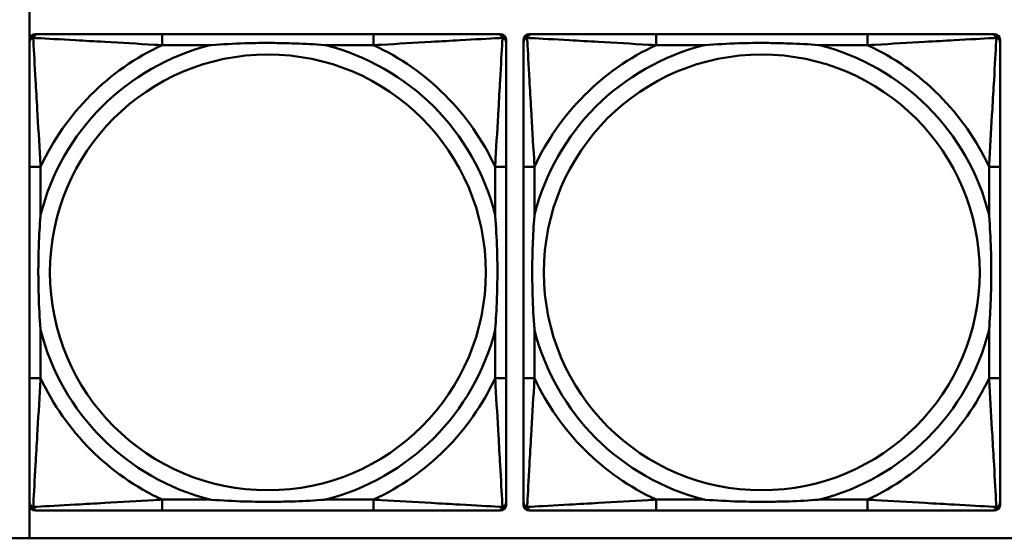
# Model space of a CAD drawing. Header units: inches. Extents: x 9.4 to 55.3, y 0.3 to 33.1.
# Tile 90 of 173: x 26.068 to 27.484, y 12.141 to 12.887. Entities that reach past the tile are written whole.
import ezdxf

# ---------------------------------------------------------------- set-up
doc = ezdxf.new("R2010")
doc.units = ezdxf.units.IN
doc.header["$MEASUREMENT"] = 0
doc.layers.add('Visible Edges(ANSI)', color=7, linetype='Continuous', lineweight=50)
doc.layers.add('Visible Tangent Edges(ANSI)', color=7, linetype='Continuous', lineweight=50)

msp = doc.modelspace()

# ---------------------------------------------------------------- linework, layer by layer
at = {"layer": 'Visible Edges(ANSI)'}
for p, q in [((26.0823, 12.141), (26.0823, 12.9057)), ((26.0824, 12.1887), (26.0824, 12.858)), ((26.0903, 12.8659), (26.0943, 12.8659)), ((26.5769, 12.8659), (26.273, 12.8659)), ((26.7557, 12.8659), (26.7596, 12.8659)), ((26.7675, 12.858), (26.7675, 12.8541)), ((26.7924, 12.1887), (26.7924, 12.858)), ((26.8003, 12.8659), (26.8043, 12.8659)), ((27.2869, 12.8659), (26.983, 12.8659)), ((27.4657, 12.8659), (27.4696, 12.8659)), ((27.4775, 12.858), (27.4775, 12.8541)), ((26.0825, 12.6753), (26.0825, 12.3714)), ((26.7675, 12.3714), (26.7675, 12.6753)), ((26.7925, 12.6753), (26.7925, 12.3714)), ((27.4775, 12.3714), (27.4775, 12.6753)), ((26.7675, 12.1927), (26.7675, 12.1887)), ((27.4775, 12.1927), (27.4775, 12.1887)), ((26.7596, 12.1808), (26.0903, 12.1808)), ((26.273, 12.1808), (26.5769, 12.1808)), ((27.4696, 12.1808), (26.8003, 12.1808)), ((26.983, 12.1808), (27.2869, 12.1808)), ((31.7766, 12.141), (14.6826, 12.141))]:
    msp.add_line(p, q, dxfattribs=at)
for centre, radius, start, end in [((26.0903, 12.858), 0.00787, 90, 180), ((26.0943, 12.8541), 0.0118, 90, 180), ((26.7557, 12.8541), 0.0118, 0, 90), ((26.7596, 12.858), 0.00787, 0, 90), ((26.8003, 12.858), 0.00787, 90, 180), ((26.8043, 12.8541), 0.0118, 90, 180), ((27.4657, 12.8541), 0.0118, 0, 90), ((27.4696, 12.858), 0.00787, 0, 90), ((26.0903, 12.1887), 0.00787, 180, 270), ((26.0943, 12.1927), 0.0118, 180, 270), ((26.7557, 12.1927), 0.0118, 270, 360), ((26.7596, 12.1887), 0.00787, 270, 0), ((26.8003, 12.1887), 0.00787, 180, 270), ((26.8043, 12.1927), 0.0118, 180, 270), ((27.4657, 12.1927), 0.0118, 270, 360), ((27.4696, 12.1887), 0.00787, 270, 0)]:
    msp.add_arc(centre, radius, start, end, dxfattribs=at)
for points, knots in [([(26.0825, 12.8541), (26.0825, 12.8392), (26.0825, 12.7976), (26.0825, 12.7569), (26.0825, 12.7304), (26.0825, 12.7025), (26.0825, 12.6753)], [-0.5252205, -0.5252205, -0.5252205, -0.5252205, -0.20743, -0.20743, -0.20743, 0, 0, 0, 0]), ([(26.273, 12.8659), (26.2694, 12.8659), (26.2658, 12.8659), (26.2623, 12.8659), (26.229, 12.8659), (26.1953, 12.8659), (26.1645, 12.8659), (26.1375, 12.8659), (26.112, 12.8659), (26.0985, 12.8659), (26.0969, 12.8659), (26.0955, 12.8659), (26.0943, 12.8659)], [0, 0, 0, 0, 0.0272471, 0.0272471, 0.0272471, 0.2790553, 0.2790553, 0.2790553, 0.4988354, 0.4988354, 0.4988354, 0.5252205, 0.5252205, 0.5252205, 0.5252205]), ([(26.3422, 12.8501), (26.3427, 12.8502), (26.3431, 12.8502), (26.3596, 12.8514), (26.3757, 12.8523), (26.3986, 12.853), (26.4053, 12.8532), (26.4145, 12.8533), (26.417, 12.8533), (26.421, 12.8533), (26.4226, 12.8533), (26.4258, 12.8533), (26.4273, 12.8533), (26.4309, 12.8533), (26.4329, 12.8533), (26.4391, 12.8532), (26.4432, 12.8532), (26.453, 12.853), (26.4586, 12.8528), (26.4783, 12.8521), (26.4924, 12.8513), (26.5068, 12.8502), (26.5073, 12.8502), (26.5077, 12.8501)], [-0.416114, -0.416114, -0.416114, -0.416114, -0.4127691, -0.4127691, -0.2896446, -0.2896446, -0.2388934, -0.2388934, -0.2201881, -0.2201881, -0.2080204, -0.2080204, -0.196499, -0.196499, -0.1809939, -0.1809939, -0.149741, -0.149741, -0.1073162, -0.1073162, 0, 0, 0.0033356, 0.0033356, 0.0033356, 0.0033356]), ([(26.7557, 12.8659), (26.7408, 12.8659), (26.6992, 12.8659), (26.6585, 12.8659), (26.632, 12.8659), (26.6042, 12.8659), (26.5769, 12.8659)], [-0.5252205, -0.5252205, -0.5252205, -0.5252205, -0.20743, -0.20743, -0.20743, 0, 0, 0, 0]), ([(26.7675, 12.6753), (26.7675, 12.6789), (26.7675, 12.6825), (26.7675, 12.6861), (26.7675, 12.7193), (26.7675, 12.753), (26.7675, 12.7839), (26.7675, 12.8108), (26.7675, 12.8364), (26.7675, 12.8498), (26.7675, 12.8514), (26.7675, 12.8528), (26.7675, 12.8541)], [0, 0, 0, 0, 0.0272471, 0.0272471, 0.0272471, 0.2790553, 0.2790553, 0.2790553, 0.4988354, 0.4988354, 0.4988354, 0.5252205, 0.5252205, 0.5252205, 0.5252205]), ([(26.7925, 12.8541), (26.7925, 12.8392), (26.7925, 12.7976), (26.7925, 12.7569), (26.7925, 12.7304), (26.7925, 12.7025), (26.7925, 12.6753)], [-0.5252205, -0.5252205, -0.5252205, -0.5252205, -0.20743, -0.20743, -0.20743, 0, 0, 0, 0]), ([(26.983, 12.8659), (26.9794, 12.8659), (26.9758, 12.8659), (26.9723, 12.8659), (26.939, 12.8659), (26.9053, 12.8659), (26.8745, 12.8659), (26.8475, 12.8659), (26.822, 12.8659), (26.8085, 12.8659), (26.8069, 12.8659), (26.8055, 12.8659), (26.8043, 12.8659)], [0, 0, 0, 0, 0.0272471, 0.0272471, 0.0272471, 0.2790553, 0.2790553, 0.2790553, 0.4988354, 0.4988354, 0.4988354, 0.5252205, 0.5252205, 0.5252205, 0.5252205]), ([(27.0522, 12.8501), (27.0527, 12.8502), (27.0531, 12.8502), (27.0696, 12.8514), (27.0857, 12.8523), (27.1086, 12.853), (27.1153, 12.8532), (27.1245, 12.8533), (27.127, 12.8533), (27.131, 12.8533), (27.1326, 12.8533), (27.1358, 12.8533), (27.1373, 12.8533), (27.1409, 12.8533), (27.1429, 12.8533), (27.1491, 12.8532), (27.1532, 12.8532), (27.163, 12.853), (27.1686, 12.8528), (27.1883, 12.8521), (27.2024, 12.8513), (27.2168, 12.8502), (27.2173, 12.8502), (27.2177, 12.8501)], [-0.416114, -0.416114, -0.416114, -0.416114, -0.4127691, -0.4127691, -0.2896446, -0.2896446, -0.2388934, -0.2388934, -0.2201881, -0.2201881, -0.2080204, -0.2080204, -0.196499, -0.196499, -0.1809939, -0.1809939, -0.149741, -0.149741, -0.1073162, -0.1073162, 0, 0, 0.0033356, 0.0033356, 0.0033356, 0.0033356]), ([(27.4657, 12.8659), (27.4508, 12.8659), (27.4092, 12.8659), (27.3685, 12.8659), (27.342, 12.8659), (27.3142, 12.8659), (27.2869, 12.8659)], [-0.5252205, -0.5252205, -0.5252205, -0.5252205, -0.20743, -0.20743, -0.20743, 0, 0, 0, 0]), ([(27.4775, 12.6753), (27.4775, 12.6789), (27.4775, 12.6825), (27.4775, 12.6861), (27.4775, 12.7193), (27.4775, 12.753), (27.4775, 12.7839), (27.4775, 12.8108), (27.4775, 12.8364), (27.4775, 12.8498), (27.4775, 12.8514), (27.4775, 12.8528), (27.4775, 12.8541)], [0, 0, 0, 0, 0.0272471, 0.0272471, 0.0272471, 0.2790553, 0.2790553, 0.2790553, 0.4988354, 0.4988354, 0.4988354, 0.5252205, 0.5252205, 0.5252205, 0.5252205]), ([(26.0982, 12.4406), (26.0982, 12.4411), (26.0981, 12.4415), (26.0969, 12.458), (26.096, 12.4741), (26.0953, 12.497), (26.0952, 12.5037), (26.0951, 12.5129), (26.0951, 12.5154), (26.095, 12.5194), (26.095, 12.521), (26.095, 12.5242), (26.095, 12.5257), (26.095, 12.5293), (26.0951, 12.5313), (26.0951, 12.5375), (26.0952, 12.5416), (26.0954, 12.5514), (26.0955, 12.557), (26.0963, 12.5767), (26.097, 12.5908), (26.0981, 12.6052), (26.0982, 12.6057), (26.0982, 12.6061)], [-0.416114, -0.416114, -0.416114, -0.416114, -0.4127691, -0.4127691, -0.2896446, -0.2896446, -0.2388934, -0.2388934, -0.2201881, -0.2201881, -0.2080204, -0.2080204, -0.196499, -0.196499, -0.1809939, -0.1809939, -0.149741, -0.149741, -0.1073162, -0.1073162, 0, 0, 0.0033356, 0.0033356, 0.0033356, 0.0033356]), ([(26.7517, 12.6061), (26.7518, 12.6057), (26.7518, 12.6052), (26.753, 12.5887), (26.7539, 12.5727), (26.7546, 12.5497), (26.7548, 12.543), (26.7549, 12.5338), (26.7549, 12.5314), (26.7549, 12.5273), (26.7549, 12.5257), (26.7549, 12.5226), (26.7549, 12.521), (26.7549, 12.5175), (26.7549, 12.5154), (26.7548, 12.5092), (26.7548, 12.5051), (26.7546, 12.4954), (26.7544, 12.4898), (26.7537, 12.47), (26.7529, 12.456), (26.7518, 12.4415), (26.7518, 12.4411), (26.7517, 12.4406)], [-0.416114, -0.416114, -0.416114, -0.416114, -0.4127691, -0.4127691, -0.2896446, -0.2896446, -0.2388934, -0.2388934, -0.2201881, -0.2201881, -0.2080204, -0.2080204, -0.196499, -0.196499, -0.1809939, -0.1809939, -0.149741, -0.149741, -0.1073162, -0.1073162, 0, 0, 0.0033356, 0.0033356, 0.0033356, 0.0033356]), ([(26.8082, 12.4406), (26.8082, 12.4411), (26.8081, 12.4415), (26.8069, 12.458), (26.806, 12.4741), (26.8053, 12.497), (26.8052, 12.5037), (26.8051, 12.5129), (26.8051, 12.5154), (26.805, 12.5194), (26.805, 12.521), (26.805, 12.5242), (26.805, 12.5257), (26.805, 12.5293), (26.8051, 12.5313), (26.8051, 12.5375), (26.8052, 12.5416), (26.8054, 12.5514), (26.8055, 12.557), (26.8063, 12.5767), (26.807, 12.5908), (26.8081, 12.6052), (26.8082, 12.6057), (26.8082, 12.6061)], [-0.416114, -0.416114, -0.416114, -0.416114, -0.4127691, -0.4127691, -0.2896446, -0.2896446, -0.2388934, -0.2388934, -0.2201881, -0.2201881, -0.2080204, -0.2080204, -0.196499, -0.196499, -0.1809939, -0.1809939, -0.149741, -0.149741, -0.1073162, -0.1073162, 0, 0, 0.0033356, 0.0033356, 0.0033356, 0.0033356]), ([(27.4617, 12.6061), (27.4618, 12.6057), (27.4618, 12.6052), (27.463, 12.5887), (27.4639, 12.5727), (27.4646, 12.5497), (27.4648, 12.543), (27.4649, 12.5338), (27.4649, 12.5314), (27.4649, 12.5273), (27.4649, 12.5257), (27.4649, 12.5226), (27.4649, 12.521), (27.4649, 12.5175), (27.4649, 12.5154), (27.4648, 12.5092), (27.4648, 12.5051), (27.4646, 12.4954), (27.4644, 12.4898), (27.4637, 12.47), (27.4629, 12.456), (27.4618, 12.4415), (27.4618, 12.4411), (27.4617, 12.4406)], [-0.416114, -0.416114, -0.416114, -0.416114, -0.4127691, -0.4127691, -0.2896446, -0.2896446, -0.2388934, -0.2388934, -0.2201881, -0.2201881, -0.2080204, -0.2080204, -0.196499, -0.196499, -0.1809939, -0.1809939, -0.149741, -0.149741, -0.1073162, -0.1073162, 0, 0, 0.0033356, 0.0033356, 0.0033356, 0.0033356]), ([(26.0825, 12.3714), (26.0825, 12.3442), (26.0825, 12.3163), (26.0825, 12.2898), (26.0825, 12.2491), (26.0825, 12.2075), (26.0825, 12.1927)], [3.9382945, 3.9382945, 3.9382945, 3.9382945, 4.1457245, 4.1457245, 4.1457245, 4.463515, 4.463515, 4.463515, 4.463515]), ([(26.7675, 12.1927), (26.7675, 12.2075), (26.7675, 12.2491), (26.7675, 12.2898), (26.7675, 12.3163), (26.7675, 12.3442), (26.7675, 12.3714)], [-0.5252205, -0.5252205, -0.5252205, -0.5252205, -0.20743, -0.20743, -0.20743, 0, 0, 0, 0]), ([(26.7925, 12.3714), (26.7925, 12.3442), (26.7925, 12.3163), (26.7925, 12.2898), (26.7925, 12.2491), (26.7925, 12.2075), (26.7925, 12.1927)], [3.9382945, 3.9382945, 3.9382945, 3.9382945, 4.1457245, 4.1457245, 4.1457245, 4.463515, 4.463515, 4.463515, 4.463515]), ([(27.4775, 12.1927), (27.4775, 12.2075), (27.4775, 12.2491), (27.4775, 12.2898), (27.4775, 12.3163), (27.4775, 12.3442), (27.4775, 12.3714)], [-0.5252205, -0.5252205, -0.5252205, -0.5252205, -0.20743, -0.20743, -0.20743, 0, 0, 0, 0]), ([(26.5077, 12.1966), (26.5073, 12.1966), (26.5068, 12.1965), (26.4924, 12.1954), (26.4783, 12.1946), (26.4586, 12.1939), (26.453, 12.1938), (26.4432, 12.1936), (26.4391, 12.1935), (26.4329, 12.1934), (26.4309, 12.1934), (26.4273, 12.1934), (26.4258, 12.1934), (26.4226, 12.1934), (26.421, 12.1934), (26.417, 12.1934), (26.4145, 12.1935), (26.4053, 12.1936), (26.3986, 12.1937), (26.3757, 12.1944), (26.3596, 12.1953), (26.3431, 12.1965), (26.3427, 12.1966), (26.3422, 12.1966)], [-0.4149464, -0.4149464, -0.4149464, -0.4149464, -0.41162, -0.41162, -0.3046026, -0.3046026, -0.2622958, -0.2622958, -0.23113, -0.23113, -0.215668, -0.215668, -0.2041787, -0.2041787, -0.1920448, -0.1920448, -0.1733916, -0.1733916, -0.1227817, -0.1227817, 0, 0, 0.0033356, 0.0033356, 0.0033356, 0.0033356]), ([(27.2177, 12.1966), (27.2173, 12.1966), (27.2168, 12.1965), (27.2024, 12.1954), (27.1883, 12.1946), (27.1686, 12.1939), (27.163, 12.1938), (27.1532, 12.1936), (27.1491, 12.1935), (27.1429, 12.1934), (27.1409, 12.1934), (27.1373, 12.1934), (27.1358, 12.1934), (27.1326, 12.1934), (27.131, 12.1934), (27.127, 12.1934), (27.1245, 12.1935), (27.1153, 12.1936), (27.1086, 12.1937), (27.0857, 12.1944), (27.0696, 12.1953), (27.0531, 12.1965), (27.0527, 12.1966), (27.0522, 12.1966)], [-0.4149464, -0.4149464, -0.4149464, -0.4149464, -0.41162, -0.41162, -0.3046026, -0.3046026, -0.2622958, -0.2622958, -0.23113, -0.23113, -0.215668, -0.215668, -0.2041787, -0.2041787, -0.1920448, -0.1920448, -0.1733916, -0.1733916, -0.1227817, -0.1227817, 0, 0, 0.0033356, 0.0033356, 0.0033356, 0.0033356]), ([(26.0943, 12.1808), (26.1092, 12.1808), (26.1508, 12.1808), (26.1914, 12.1808), (26.2179, 12.1808), (26.2458, 12.1808), (26.273, 12.1808)], [-0.5252205, -0.5252205, -0.5252205, -0.5252205, -0.20743, -0.20743, -0.20743, 0, 0, 0, 0]), ([(26.5769, 12.1808), (26.6042, 12.1808), (26.632, 12.1808), (26.6585, 12.1808), (26.6992, 12.1808), (26.7408, 12.1808), (26.7557, 12.1808)], [3.9382945, 3.9382945, 3.9382945, 3.9382945, 4.1457245, 4.1457245, 4.1457245, 4.463515, 4.463515, 4.463515, 4.463515]), ([(26.8043, 12.1808), (26.8192, 12.1808), (26.8608, 12.1808), (26.9014, 12.1808), (26.9279, 12.1808), (26.9558, 12.1808), (26.983, 12.1808)], [-0.5252205, -0.5252205, -0.5252205, -0.5252205, -0.20743, -0.20743, -0.20743, 0, 0, 0, 0]), ([(27.2869, 12.1808), (27.3142, 12.1808), (27.342, 12.1808), (27.3685, 12.1808), (27.4092, 12.1808), (27.4508, 12.1808), (27.4657, 12.1808)], [3.9382945, 3.9382945, 3.9382945, 3.9382945, 4.1457245, 4.1457245, 4.1457245, 4.463515, 4.463515, 4.463515, 4.463515])]:
    msp.add_open_spline(points, degree=3, knots=knots, dxfattribs=at)
at = {"layer": 'Visible Tangent Edges(ANSI)'}
for p, q in [((26.273, 12.8659), (26.273, 12.8501)), ((26.5769, 12.8659), (26.5769, 12.8501)), ((26.983, 12.8659), (26.983, 12.8501)), ((27.2869, 12.8659), (27.2869, 12.8501)), ((26.273, 12.8501), (26.3422, 12.8501)), ((26.5077, 12.8501), (26.5769, 12.8501)), ((26.983, 12.8501), (27.0522, 12.8501)), ((27.2177, 12.8501), (27.2869, 12.8501)), ((26.0982, 12.6753), (26.0825, 12.6753)), ((26.0982, 12.6061), (26.0982, 12.6753)), ((26.7675, 12.6753), (26.7517, 12.6753)), ((26.7517, 12.6753), (26.7517, 12.6061)), ((26.8082, 12.6753), (26.7925, 12.6753)), ((26.8082, 12.6061), (26.8082, 12.6753)), ((27.4775, 12.6753), (27.4617, 12.6753)), ((27.4617, 12.6753), (27.4617, 12.6061)), ((26.0982, 12.3714), (26.0982, 12.4406)), ((26.7517, 12.4406), (26.7517, 12.3714)), ((26.8082, 12.3714), (26.8082, 12.4406)), ((27.4617, 12.4406), (27.4617, 12.3714)), ((26.0982, 12.3714), (26.0825, 12.3714)), ((26.7675, 12.3714), (26.7517, 12.3714)), ((26.8082, 12.3714), (26.7925, 12.3714)), ((27.4775, 12.3714), (27.4617, 12.3714)), ((26.273, 12.1966), (26.273, 12.1808)), ((26.3422, 12.1966), (26.273, 12.1966)), ((26.5769, 12.1966), (26.5077, 12.1966)), ((26.5769, 12.1966), (26.5769, 12.1808)), ((26.983, 12.1966), (26.983, 12.1808)), ((27.0522, 12.1966), (26.983, 12.1966)), ((27.2869, 12.1966), (27.2177, 12.1966)), ((27.2869, 12.1966), (27.2869, 12.1808))]:
    msp.add_line(p, q, dxfattribs=at)
for centre in [(26.425, 12.5234), (27.135, 12.5234)]:
    msp.add_circle(centre, 0.3133, dxfattribs=at)
for centre, radius, start, end in [((26.425, 12.5234), 0.3371, 104.2103, 165.7897), ((26.425, 12.5234), 0.3604, 114.9407, 155.0593), ((26.425, 12.5234), 0.3371, 14.2103, 75.7897), ((26.425, 12.5234), 0.3604, 24.9407, 65.0593), ((27.135, 12.5234), 0.3371, 104.2103, 165.7897), ((27.135, 12.5234), 0.3604, 114.9407, 155.0593), ((27.135, 12.5234), 0.3371, 14.2103, 75.7897), ((27.135, 12.5234), 0.3604, 24.9407, 65.0593), ((26.425, 12.5234), 0.3371, 194.2103, 255.7897), ((26.425, 12.5234), 0.3371, 284.2103, 345.7897), ((27.135, 12.5234), 0.3371, 194.2103, 255.7897), ((27.135, 12.5234), 0.3371, 284.2103, 345.7897), ((26.425, 12.5234), 0.3604, 204.9407, 245.0593), ((26.425, 12.5234), 0.3604, 294.9407, 335.0593), ((27.135, 12.5234), 0.3604, 204.9407, 245.0593), ((27.135, 12.5234), 0.3604, 294.9407, 335.0593)]:
    msp.add_arc(centre, radius, start, end, dxfattribs=at)
for points, knots in [([(26.0825, 12.8541), (26.0825, 12.8547), (26.0825, 12.8552), (26.0828, 12.8562), (26.0829, 12.8567), (26.0833, 12.8573), (26.0834, 12.8576), (26.0837, 12.8579), (26.0838, 12.8581), (26.0841, 12.8585), (26.0844, 12.8587), (26.0851, 12.8593), (26.0856, 12.8597), (26.0866, 12.8602), (26.0872, 12.8604), (26.0877, 12.8606)], [-0.02627331, -0.02627331, -0.02627331, -0.02627331, -0.02158775, -0.02158775, -0.01736415, -0.01736415, -0.0147244, -0.0147244, -0.01307456, -0.01307456, -0.00977487, -0.00977487, -0.00449537, -0.00449537, 0.00012419, 0.00012419, 0.00012419, 0.00012419]), ([(26.0877, 12.8606), (26.0879, 12.8612), (26.0881, 12.8617), (26.0887, 12.8628), (26.089, 12.8633), (26.0896, 12.864), (26.0899, 12.8642), (26.0903, 12.8646), (26.0904, 12.8647), (26.0908, 12.8649), (26.091, 12.8651), (26.0917, 12.8654), (26.0921, 12.8656), (26.0931, 12.8658), (26.0937, 12.8659), (26.0943, 12.8659)], [-0.00012419, -0.00012419, -0.00012419, -0.00012419, 0.00449537, 0.00449537, 0.00977487, 0.00977487, 0.01307456, 0.01307456, 0.0147244, 0.0147244, 0.01736415, 0.01736415, 0.02158775, 0.02158775, 0.02627331, 0.02627331, 0.02627331, 0.02627331]), ([(26.0982, 12.6753), (26.098, 12.6791), (26.0978, 12.6828), (26.0963, 12.7102), (26.0948, 12.7344), (26.0926, 12.7722), (26.0918, 12.7863), (26.0898, 12.8215), (26.0887, 12.8416), (26.0879, 12.8571), (26.0878, 12.8589), (26.0877, 12.8606)], [0, 0, 0, 0, 0.0278591, 0.0278591, 0.201273, 0.201273, 0.3066357, 0.3066357, 0.475216, 0.475216, 0.5007189, 0.5007189, 0.5007189, 0.5007189]), ([(26.0877, 12.8606), (26.0894, 12.8605), (26.0913, 12.8604), (26.1067, 12.8596), (26.1268, 12.8585), (26.1621, 12.8565), (26.1761, 12.8557), (26.2139, 12.8535), (26.2381, 12.8521), (26.2655, 12.8505), (26.2693, 12.8503), (26.273, 12.8501)], [-0.5007189, -0.5007189, -0.5007189, -0.5007189, -0.475216, -0.475216, -0.3066357, -0.3066357, -0.201273, -0.201273, -0.0278591, -0.0278591, 0, 0, 0, 0]), ([(26.5769, 12.8501), (26.5807, 12.8503), (26.5845, 12.8505), (26.6118, 12.8521), (26.636, 12.8535), (26.6738, 12.8557), (26.6879, 12.8565), (26.7231, 12.8585), (26.7432, 12.8596), (26.7587, 12.8604), (26.7605, 12.8605), (26.7622, 12.8606)], [0, 0, 0, 0, 0.0278591, 0.0278591, 0.201273, 0.201273, 0.3066357, 0.3066357, 0.475216, 0.475216, 0.5007189, 0.5007189, 0.5007189, 0.5007189]), ([(26.7622, 12.8606), (26.7621, 12.8589), (26.762, 12.8571), (26.7612, 12.8416), (26.7601, 12.8215), (26.7581, 12.7863), (26.7573, 12.7722), (26.7551, 12.7344), (26.7537, 12.7102), (26.7521, 12.6828), (26.7519, 12.6791), (26.7517, 12.6753)], [-0.5007189, -0.5007189, -0.5007189, -0.5007189, -0.475216, -0.475216, -0.3066357, -0.3066357, -0.201273, -0.201273, -0.0278591, -0.0278591, 0, 0, 0, 0]), ([(26.7557, 12.8659), (26.7563, 12.8659), (26.7568, 12.8658), (26.7578, 12.8656), (26.7583, 12.8654), (26.7589, 12.8651), (26.7592, 12.8649), (26.7595, 12.8647), (26.7597, 12.8646), (26.7601, 12.8642), (26.7603, 12.864), (26.7609, 12.8633), (26.7613, 12.8628), (26.7618, 12.8617), (26.762, 12.8612), (26.7622, 12.8606)], [-0.02627331, -0.02627331, -0.02627331, -0.02627331, -0.02158775, -0.02158775, -0.01736415, -0.01736415, -0.0147244, -0.0147244, -0.01307456, -0.01307456, -0.00977487, -0.00977487, -0.00449537, -0.00449537, 0.00012419, 0.00012419, 0.00012419, 0.00012419]), ([(26.7622, 12.8606), (26.7628, 12.8604), (26.7633, 12.8602), (26.7644, 12.8597), (26.7649, 12.8593), (26.7656, 12.8587), (26.7658, 12.8585), (26.7662, 12.8581), (26.7663, 12.8579), (26.7665, 12.8576), (26.7667, 12.8573), (26.767, 12.8567), (26.7672, 12.8562), (26.7674, 12.8552), (26.7675, 12.8547), (26.7675, 12.8541)], [-0.00012419, -0.00012419, -0.00012419, -0.00012419, 0.00449537, 0.00449537, 0.00977487, 0.00977487, 0.01307456, 0.01307456, 0.0147244, 0.0147244, 0.01736415, 0.01736415, 0.02158775, 0.02158775, 0.02627331, 0.02627331, 0.02627331, 0.02627331]), ([(26.7925, 12.8541), (26.7925, 12.8547), (26.7925, 12.8552), (26.7928, 12.8562), (26.7929, 12.8567), (26.7933, 12.8573), (26.7934, 12.8576), (26.7937, 12.8579), (26.7938, 12.8581), (26.7941, 12.8585), (26.7944, 12.8587), (26.7951, 12.8593), (26.7956, 12.8597), (26.7966, 12.8602), (26.7972, 12.8604), (26.7977, 12.8606)], [-0.02627331, -0.02627331, -0.02627331, -0.02627331, -0.02158775, -0.02158775, -0.01736415, -0.01736415, -0.0147244, -0.0147244, -0.01307456, -0.01307456, -0.00977487, -0.00977487, -0.00449537, -0.00449537, 0.00012419, 0.00012419, 0.00012419, 0.00012419]), ([(26.7977, 12.8606), (26.7979, 12.8612), (26.7981, 12.8617), (26.7987, 12.8628), (26.799, 12.8633), (26.7996, 12.864), (26.7999, 12.8642), (26.8003, 12.8646), (26.8004, 12.8647), (26.8008, 12.8649), (26.801, 12.8651), (26.8017, 12.8654), (26.8021, 12.8656), (26.8031, 12.8658), (26.8037, 12.8659), (26.8043, 12.8659)], [-0.00012419, -0.00012419, -0.00012419, -0.00012419, 0.00449537, 0.00449537, 0.00977487, 0.00977487, 0.01307456, 0.01307456, 0.0147244, 0.0147244, 0.01736415, 0.01736415, 0.02158775, 0.02158775, 0.02627331, 0.02627331, 0.02627331, 0.02627331]), ([(26.8082, 12.6753), (26.808, 12.6791), (26.8078, 12.6828), (26.8063, 12.7102), (26.8048, 12.7344), (26.8026, 12.7722), (26.8018, 12.7863), (26.7998, 12.8215), (26.7987, 12.8416), (26.7979, 12.8571), (26.7978, 12.8589), (26.7977, 12.8606)], [0, 0, 0, 0, 0.0278591, 0.0278591, 0.201273, 0.201273, 0.3066357, 0.3066357, 0.475216, 0.475216, 0.5007189, 0.5007189, 0.5007189, 0.5007189]), ([(26.7977, 12.8606), (26.7994, 12.8605), (26.8013, 12.8604), (26.8167, 12.8596), (26.8368, 12.8585), (26.8721, 12.8565), (26.8861, 12.8557), (26.9239, 12.8535), (26.9481, 12.8521), (26.9755, 12.8505), (26.9793, 12.8503), (26.983, 12.8501)], [-0.5007189, -0.5007189, -0.5007189, -0.5007189, -0.475216, -0.475216, -0.3066357, -0.3066357, -0.201273, -0.201273, -0.0278591, -0.0278591, 0, 0, 0, 0]), ([(27.2869, 12.8501), (27.2907, 12.8503), (27.2945, 12.8505), (27.3218, 12.8521), (27.346, 12.8535), (27.3838, 12.8557), (27.3979, 12.8565), (27.4331, 12.8585), (27.4532, 12.8596), (27.4687, 12.8604), (27.4705, 12.8605), (27.4722, 12.8606)], [0, 0, 0, 0, 0.0278591, 0.0278591, 0.201273, 0.201273, 0.3066357, 0.3066357, 0.475216, 0.475216, 0.5007189, 0.5007189, 0.5007189, 0.5007189]), ([(27.4722, 12.8606), (27.4721, 12.8589), (27.472, 12.8571), (27.4712, 12.8416), (27.4701, 12.8215), (27.4681, 12.7863), (27.4673, 12.7722), (27.4651, 12.7344), (27.4637, 12.7102), (27.4621, 12.6828), (27.4619, 12.6791), (27.4617, 12.6753)], [-0.5007189, -0.5007189, -0.5007189, -0.5007189, -0.475216, -0.475216, -0.3066357, -0.3066357, -0.201273, -0.201273, -0.0278591, -0.0278591, 0, 0, 0, 0]), ([(27.4657, 12.8659), (27.4663, 12.8659), (27.4668, 12.8658), (27.4678, 12.8656), (27.4683, 12.8654), (27.4689, 12.8651), (27.4692, 12.8649), (27.4695, 12.8647), (27.4697, 12.8646), (27.4701, 12.8642), (27.4703, 12.864), (27.4709, 12.8633), (27.4713, 12.8628), (27.4718, 12.8617), (27.472, 12.8612), (27.4722, 12.8606)], [-0.02627331, -0.02627331, -0.02627331, -0.02627331, -0.02158775, -0.02158775, -0.01736415, -0.01736415, -0.0147244, -0.0147244, -0.01307456, -0.01307456, -0.00977487, -0.00977487, -0.00449537, -0.00449537, 0.00012419, 0.00012419, 0.00012419, 0.00012419]), ([(27.4722, 12.8606), (27.4728, 12.8604), (27.4733, 12.8602), (27.4744, 12.8597), (27.4749, 12.8593), (27.4756, 12.8587), (27.4758, 12.8585), (27.4762, 12.8581), (27.4763, 12.8579), (27.4765, 12.8576), (27.4767, 12.8573), (27.477, 12.8567), (27.4772, 12.8562), (27.4774, 12.8552), (27.4775, 12.8547), (27.4775, 12.8541)], [-0.00012419, -0.00012419, -0.00012419, -0.00012419, 0.00449537, 0.00449537, 0.00977487, 0.00977487, 0.01307456, 0.01307456, 0.0147244, 0.0147244, 0.01736415, 0.01736415, 0.02158775, 0.02158775, 0.02627331, 0.02627331, 0.02627331, 0.02627331]), ([(26.0877, 12.1861), (26.0878, 12.1878), (26.0879, 12.1897), (26.0887, 12.2051), (26.0898, 12.2252), (26.0918, 12.2604), (26.0926, 12.2745), (26.0948, 12.3123), (26.0963, 12.3365), (26.0978, 12.3639), (26.098, 12.3677), (26.0982, 12.3714)], [-4.4390134, -4.4390134, -4.4390134, -4.4390134, -4.4135105, -4.4135105, -4.2449302, -4.2449302, -4.1395675, -4.1395675, -3.9661536, -3.9661536, -3.9382945, -3.9382945, -3.9382945, -3.9382945]), ([(26.7517, 12.3714), (26.7519, 12.3677), (26.7521, 12.3639), (26.7537, 12.3365), (26.7551, 12.3123), (26.7573, 12.2745), (26.7581, 12.2604), (26.7601, 12.2252), (26.7612, 12.2051), (26.762, 12.1897), (26.7621, 12.1878), (26.7622, 12.1861)], [0, 0, 0, 0, 0.0278591, 0.0278591, 0.201273, 0.201273, 0.3066357, 0.3066357, 0.475216, 0.475216, 0.5007189, 0.5007189, 0.5007189, 0.5007189]), ([(26.7977, 12.1861), (26.7978, 12.1878), (26.7979, 12.1897), (26.7987, 12.2051), (26.7998, 12.2252), (26.8018, 12.2604), (26.8026, 12.2745), (26.8048, 12.3123), (26.8063, 12.3365), (26.8078, 12.3639), (26.808, 12.3677), (26.8082, 12.3714)], [-4.4390134, -4.4390134, -4.4390134, -4.4390134, -4.4135105, -4.4135105, -4.2449302, -4.2449302, -4.1395675, -4.1395675, -3.9661536, -3.9661536, -3.9382945, -3.9382945, -3.9382945, -3.9382945]), ([(27.4617, 12.3714), (27.4619, 12.3677), (27.4621, 12.3639), (27.4637, 12.3365), (27.4651, 12.3123), (27.4673, 12.2745), (27.4681, 12.2604), (27.4701, 12.2252), (27.4712, 12.2051), (27.472, 12.1897), (27.4721, 12.1878), (27.4722, 12.1861)], [0, 0, 0, 0, 0.0278591, 0.0278591, 0.201273, 0.201273, 0.3066357, 0.3066357, 0.475216, 0.475216, 0.5007189, 0.5007189, 0.5007189, 0.5007189]), ([(26.0877, 12.1861), (26.0872, 12.1863), (26.0866, 12.1865), (26.0856, 12.1871), (26.0851, 12.1874), (26.0844, 12.188), (26.0841, 12.1883), (26.0838, 12.1887), (26.0837, 12.1888), (26.0834, 12.1892), (26.0833, 12.1894), (26.0829, 12.1901), (26.0828, 12.1905), (26.0825, 12.1915), (26.0825, 12.192), (26.0825, 12.1927)], [-0.00012419, -0.00012419, -0.00012419, -0.00012419, 0.00449537, 0.00449537, 0.00977487, 0.00977487, 0.01307456, 0.01307456, 0.0147244, 0.0147244, 0.01736415, 0.01736415, 0.02158775, 0.02158775, 0.02627331, 0.02627331, 0.02627331, 0.02627331]), ([(26.273, 12.1966), (26.2693, 12.1964), (26.2655, 12.1962), (26.2381, 12.1947), (26.2139, 12.1932), (26.1761, 12.191), (26.1621, 12.1902), (26.1268, 12.1882), (26.1067, 12.1871), (26.0913, 12.1863), (26.0894, 12.1862), (26.0877, 12.1861)], [0, 0, 0, 0, 0.0278591, 0.0278591, 0.201273, 0.201273, 0.3066357, 0.3066357, 0.475216, 0.475216, 0.5007189, 0.5007189, 0.5007189, 0.5007189]), ([(26.7622, 12.1861), (26.7605, 12.1862), (26.7587, 12.1863), (26.7432, 12.1871), (26.7231, 12.1882), (26.6879, 12.1902), (26.6738, 12.191), (26.636, 12.1932), (26.6118, 12.1947), (26.5845, 12.1962), (26.5807, 12.1964), (26.5769, 12.1966)], [-4.4390134, -4.4390134, -4.4390134, -4.4390134, -4.4135105, -4.4135105, -4.2449302, -4.2449302, -4.1395675, -4.1395675, -3.9661536, -3.9661536, -3.9382945, -3.9382945, -3.9382945, -3.9382945]), ([(26.7675, 12.1927), (26.7675, 12.192), (26.7674, 12.1915), (26.7672, 12.1905), (26.767, 12.1901), (26.7667, 12.1894), (26.7665, 12.1892), (26.7663, 12.1888), (26.7662, 12.1887), (26.7658, 12.1883), (26.7656, 12.188), (26.7649, 12.1874), (26.7644, 12.1871), (26.7633, 12.1865), (26.7628, 12.1863), (26.7622, 12.1861)], [-0.02627331, -0.02627331, -0.02627331, -0.02627331, -0.02158775, -0.02158775, -0.01736415, -0.01736415, -0.0147244, -0.0147244, -0.01307456, -0.01307456, -0.00977487, -0.00977487, -0.00449537, -0.00449537, 0.00012419, 0.00012419, 0.00012419, 0.00012419]), ([(26.7977, 12.1861), (26.7972, 12.1863), (26.7966, 12.1865), (26.7956, 12.1871), (26.7951, 12.1874), (26.7944, 12.188), (26.7941, 12.1883), (26.7938, 12.1887), (26.7937, 12.1888), (26.7934, 12.1892), (26.7933, 12.1894), (26.7929, 12.1901), (26.7928, 12.1905), (26.7925, 12.1915), (26.7925, 12.192), (26.7925, 12.1927)], [-0.00012419, -0.00012419, -0.00012419, -0.00012419, 0.00449537, 0.00449537, 0.00977487, 0.00977487, 0.01307456, 0.01307456, 0.0147244, 0.0147244, 0.01736415, 0.01736415, 0.02158775, 0.02158775, 0.02627331, 0.02627331, 0.02627331, 0.02627331]), ([(26.983, 12.1966), (26.9793, 12.1964), (26.9755, 12.1962), (26.9481, 12.1947), (26.9239, 12.1932), (26.8861, 12.191), (26.8721, 12.1902), (26.8368, 12.1882), (26.8167, 12.1871), (26.8013, 12.1863), (26.7994, 12.1862), (26.7977, 12.1861)], [0, 0, 0, 0, 0.0278591, 0.0278591, 0.201273, 0.201273, 0.3066357, 0.3066357, 0.475216, 0.475216, 0.5007189, 0.5007189, 0.5007189, 0.5007189]), ([(27.4722, 12.1861), (27.4705, 12.1862), (27.4687, 12.1863), (27.4532, 12.1871), (27.4331, 12.1882), (27.3979, 12.1902), (27.3838, 12.191), (27.346, 12.1932), (27.3218, 12.1947), (27.2945, 12.1962), (27.2907, 12.1964), (27.2869, 12.1966)], [-4.4390134, -4.4390134, -4.4390134, -4.4390134, -4.4135105, -4.4135105, -4.2449302, -4.2449302, -4.1395675, -4.1395675, -3.9661536, -3.9661536, -3.9382945, -3.9382945, -3.9382945, -3.9382945]), ([(27.4775, 12.1927), (27.4775, 12.192), (27.4774, 12.1915), (27.4772, 12.1905), (27.477, 12.1901), (27.4767, 12.1894), (27.4765, 12.1892), (27.4763, 12.1888), (27.4762, 12.1887), (27.4758, 12.1883), (27.4756, 12.188), (27.4749, 12.1874), (27.4744, 12.1871), (27.4733, 12.1865), (27.4728, 12.1863), (27.4722, 12.1861)], [-0.02627331, -0.02627331, -0.02627331, -0.02627331, -0.02158775, -0.02158775, -0.01736415, -0.01736415, -0.0147244, -0.0147244, -0.01307456, -0.01307456, -0.00977487, -0.00977487, -0.00449537, -0.00449537, 0.00012419, 0.00012419, 0.00012419, 0.00012419]), ([(26.0943, 12.1808), (26.0937, 12.1808), (26.0931, 12.1809), (26.0921, 12.1812), (26.0917, 12.1813), (26.091, 12.1817), (26.0908, 12.1818), (26.0904, 12.1821), (26.0903, 12.1822), (26.0899, 12.1825), (26.0896, 12.1828), (26.089, 12.1835), (26.0887, 12.184), (26.0881, 12.185), (26.0879, 12.1855), (26.0877, 12.1861)], [-0.02627331, -0.02627331, -0.02627331, -0.02627331, -0.02158775, -0.02158775, -0.01736415, -0.01736415, -0.0147244, -0.0147244, -0.01307456, -0.01307456, -0.00977487, -0.00977487, -0.00449537, -0.00449537, 0.00012419, 0.00012419, 0.00012419, 0.00012419]), ([(26.7622, 12.1861), (26.762, 12.1855), (26.7618, 12.185), (26.7613, 12.184), (26.7609, 12.1835), (26.7603, 12.1828), (26.7601, 12.1825), (26.7597, 12.1822), (26.7595, 12.1821), (26.7592, 12.1818), (26.7589, 12.1817), (26.7583, 12.1813), (26.7578, 12.1812), (26.7568, 12.1809), (26.7563, 12.1808), (26.7557, 12.1808)], [-0.00012419, -0.00012419, -0.00012419, -0.00012419, 0.00449537, 0.00449537, 0.00977487, 0.00977487, 0.01307456, 0.01307456, 0.0147244, 0.0147244, 0.01736415, 0.01736415, 0.02158775, 0.02158775, 0.02627331, 0.02627331, 0.02627331, 0.02627331]), ([(26.8043, 12.1808), (26.8037, 12.1808), (26.8031, 12.1809), (26.8021, 12.1812), (26.8017, 12.1813), (26.801, 12.1817), (26.8008, 12.1818), (26.8004, 12.1821), (26.8003, 12.1822), (26.7999, 12.1825), (26.7996, 12.1828), (26.799, 12.1835), (26.7987, 12.184), (26.7981, 12.185), (26.7979, 12.1855), (26.7977, 12.1861)], [-0.02627331, -0.02627331, -0.02627331, -0.02627331, -0.02158775, -0.02158775, -0.01736415, -0.01736415, -0.0147244, -0.0147244, -0.01307456, -0.01307456, -0.00977487, -0.00977487, -0.00449537, -0.00449537, 0.00012419, 0.00012419, 0.00012419, 0.00012419]), ([(27.4722, 12.1861), (27.472, 12.1855), (27.4718, 12.185), (27.4713, 12.184), (27.4709, 12.1835), (27.4703, 12.1828), (27.4701, 12.1825), (27.4697, 12.1822), (27.4695, 12.1821), (27.4692, 12.1818), (27.4689, 12.1817), (27.4683, 12.1813), (27.4678, 12.1812), (27.4668, 12.1809), (27.4663, 12.1808), (27.4657, 12.1808)], [-0.00012419, -0.00012419, -0.00012419, -0.00012419, 0.00449537, 0.00449537, 0.00977487, 0.00977487, 0.01307456, 0.01307456, 0.0147244, 0.0147244, 0.01736415, 0.01736415, 0.02158775, 0.02158775, 0.02627331, 0.02627331, 0.02627331, 0.02627331])]:
    msp.add_open_spline(points, degree=3, knots=knots, dxfattribs=at)

doc.saveas('drawing.dxf')
